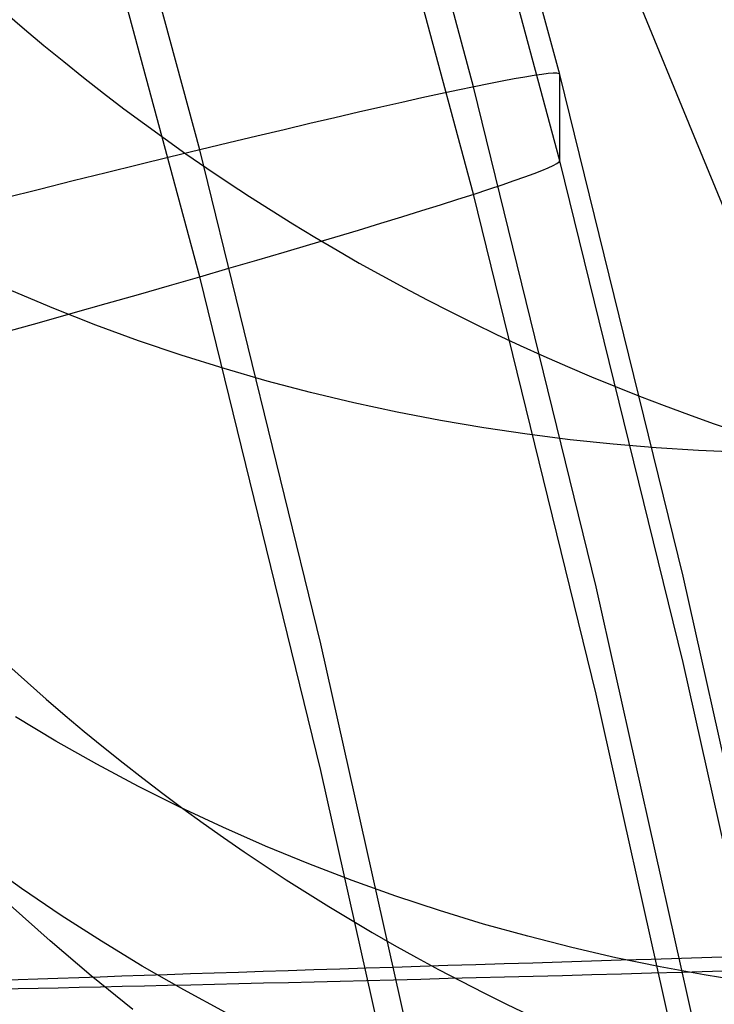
# Model space of a CAD drawing. Extents: x -1634 to -184, y -278 to 263.
# Tile 115 of 242: x -1151.11 to -1145.65, y 75.28 to 83.01. Entities that reach past the tile are written whole.
import ezdxf

# ---------------------------------------------------------------- set-up
doc = ezdxf.new("R2010")
doc.units = 0
doc.layers.add('PREDEFINITO', color=7, linetype='CONTINUOUS')

msp = doc.modelspace()

# ---------------------------------------------------------------- linework, layer by layer
at = {"layer": 'PREDEFINITO'}
for p, q in [((-1146.8652, 82.5819, 432.2073), (-1147.92, 86.4999, 432.1189)), ((-1147.5437, 82.4847, 435.8914), (-1148.5943, 86.3876, 435.8033)), ((-1149.6957, 81.9897, 439.2936), (-1150.7329, 85.8446, 439.2065)), ((-1146.8652, 81.9046, 402.215), (-1147.92, 85.8226, 402.1265)), ((-1147.5437, 81.6413, 398.539), (-1148.5943, 85.5442, 398.4509)), ((-1149.6957, 80.9932, 395.1627), (-1150.7329, 84.8481, 395.0756)), ((-1145.8085, 82.0977, 664.0264), (-1146.3517, 83.417, 666.3965)), ((-1147.2235, 82.5476, 434.9067), (-1147.3179, 82.5299, 435.2343)), ((-1147.1399, 82.5623, 434.576), (-1147.2235, 82.5476, 434.9067)), ((-1147.0673, 82.5741, 434.2425), (-1147.1399, 82.5623, 434.576)), ((-1147.0057, 82.5829, 433.9068), (-1147.0673, 82.5741, 434.2425)), ((-1146.9552, 82.5887, 433.5692), (-1147.0057, 82.5829, 433.9068)), ((-1146.9158, 82.5915, 433.23), (-1146.9552, 82.5887, 433.5692)), ((-1146.8877, 82.5913, 432.8897), (-1146.9158, 82.5915, 433.23)), ((-1146.8708, 82.5881, 432.5487), (-1146.8877, 82.5913, 432.8897)), ((-1146.8652, 82.5819, 432.2073), (-1146.8708, 82.5881, 432.5487)), ((-1145.8962, 78.6407, 432.2963), (-1146.8652, 82.5819, 432.2073)), ((-1146.8652, 81.9046, 402.215), (-1146.8652, 82.5819, 432.2073)), ((-1147.6652, 82.4593, 436.195), (-1147.8018, 82.4301, 436.5066)), ((-1147.5389, 82.4857, 435.8789), (-1147.6652, 82.4593, 436.195)), ((-1146.5785, 78.5582, 435.9801), (-1147.5437, 82.4847, 435.8914)), ((-1147.4231, 82.5093, 435.5585), (-1147.5389, 82.4857, 435.8789)), ((-1147.3179, 82.5299, 435.2343), (-1147.4231, 82.5093, 435.5585)), ((-1147.9486, 82.398, 436.8132), (-1148.1053, 82.3631, 437.1145)), ((-1147.8018, 82.4301, 436.5066), (-1147.9486, 82.398, 436.8132)), ((-1148.272, 82.3255, 437.4102), (-1148.4482, 82.2852, 437.6998)), ((-1148.1053, 82.3631, 437.1145), (-1148.272, 82.3255, 437.4102)), ((-1148.6339, 82.2423, 437.9832), (-1148.8287, 82.1967, 438.2598)), ((-1148.4482, 82.2852, 437.6998), (-1148.6339, 82.2423, 437.9832)), ((-1149.0326, 82.1486, 438.5295), (-1149.2452, 82.0981, 438.7919)), ((-1148.8287, 82.1967, 438.2598), (-1149.0326, 82.1486, 438.5295)), ((-1149.2452, 82.0981, 438.7919), (-1149.4663, 82.0451, 439.0466)), ((-1145.2858, 80.8275, 661.6247), (-1145.8085, 82.0977, 664.0264)), ((-1149.4663, 82.0451, 439.0466), (-1149.6956, 81.9897, 439.2935)), ((-1149.9329, 81.932, 439.5321), (-1150.1778, 81.8721, 439.7623)), ((-1149.6956, 81.9897, 439.2935), (-1149.9329, 81.932, 439.5321)), ((-1148.7422, 78.1095, 439.3812), (-1149.6957, 81.9897, 439.2936)), ((-1150.1778, 81.8721, 439.7623), (-1150.4302, 81.8101, 439.9837)), ((-1147.0057, 81.8289, 400.5172), (-1146.9552, 81.85, 400.8542)), ((-1146.9552, 81.85, 400.8542), (-1146.9158, 81.8681, 401.1929)), ((-1146.9158, 81.8681, 401.1929), (-1146.8877, 81.8832, 401.5329)), ((-1146.8877, 81.8832, 401.5329), (-1146.8708, 81.8954, 401.8737)), ((-1146.8708, 81.8954, 401.8737), (-1146.8652, 81.9046, 402.215)), ((-1145.8962, 77.9635, 402.304), (-1146.8652, 81.9046, 402.215)), ((-1150.4302, 81.8101, 439.9837), (-1150.6897, 81.7459, 440.1962)), ((-1147.2235, 81.7485, 399.5199), (-1147.1399, 81.7782, 399.8497)), ((-1147.1399, 81.7782, 399.8497), (-1147.0673, 81.805, 400.1822)), ((-1147.0673, 81.805, 400.1822), (-1147.0057, 81.8289, 400.5172)), ((-1150.6897, 81.7459, 440.1962), (-1150.956, 81.6797, 440.3994)), ((-1147.4231, 81.6808, 398.8705), (-1147.3179, 81.7161, 399.1934)), ((-1147.3179, 81.7161, 399.1934), (-1147.2235, 81.7485, 399.5199)), ((-1150.956, 81.6797, 440.3994), (-1151.2288, 81.6116, 440.5931)), ((-1147.6652, 81.6022, 398.2369), (-1147.5389, 81.6429, 398.5515)), ((-1146.5785, 77.7148, 398.6277), (-1147.5437, 81.6413, 398.539)), ((-1147.5389, 81.6429, 398.5515), (-1147.4231, 81.6808, 398.8705)), ((-1147.9486, 81.513, 397.6221), (-1147.8018, 81.5589, 397.927)), ((-1147.8018, 81.5589, 397.927), (-1147.6652, 81.6022, 398.2369)), ((-1148.272, 81.4137, 397.029), (-1148.1053, 81.4646, 397.3227)), ((-1148.1053, 81.4646, 397.3227), (-1147.9486, 81.513, 397.6221)), ((-1148.4482, 81.3603, 396.7415), (-1148.272, 81.4137, 397.029)), ((-1148.8287, 81.2467, 396.186), (-1148.6339, 81.3047, 396.4604)), ((-1148.6339, 81.3047, 396.4604), (-1148.4482, 81.3603, 396.7415)), ((-1149.0326, 81.1865, 395.9188), (-1148.8287, 81.2467, 396.186)), ((-1149.2452, 81.1241, 395.659), (-1149.0326, 81.1865, 395.9188)), ((-1149.4663, 81.0597, 395.4069), (-1149.2452, 81.1241, 395.659)), ((-1149.9329, 80.9248, 394.927), (-1149.6956, 80.9932, 395.1628)), ((-1148.7422, 77.113, 395.2503), (-1149.6957, 80.9932, 395.1627)), ((-1149.6956, 80.9932, 395.1628), (-1149.4663, 81.0597, 395.4069)), ((-1150.1778, 80.8546, 394.6998), (-1149.9329, 80.9248, 394.927)), ((-1150.8435, 80.7429, 657.8965), (-1151.1727, 80.8814, 657.7858)), ((-1150.4302, 80.7826, 394.4813), (-1150.1778, 80.8546, 394.6998)), ((-1150.6897, 80.7089, 394.272), (-1150.4302, 80.7826, 394.4813)), ((-1150.956, 80.6336, 394.072), (-1150.6897, 80.7089, 394.272)), ((-1150.5116, 80.6127, 658.0031), (-1150.8435, 80.7429, 657.8965)), ((-1151.2288, 80.5568, 393.8816), (-1150.956, 80.6336, 394.072)), ((-1150.1773, 80.4906, 658.1057), (-1150.5116, 80.6127, 658.0031)), ((-1149.8411, 80.3768, 658.2043), (-1150.1773, 80.4906, 658.1057)), ((-1149.5032, 80.2711, 658.2987), (-1149.8411, 80.3768, 658.2043)), ((-1149.1641, 80.1735, 658.3891), (-1149.5032, 80.2711, 658.2987)), ((-1148.824, 80.0841, 658.4753), (-1149.1641, 80.1735, 658.3891)), ((-1148.4833, 80.0027, 658.5573), (-1148.824, 80.0841, 658.4753)), ((-1148.1424, 79.9292, 658.6353), (-1148.4833, 80.0027, 658.5573)), ((-1147.8015, 79.8636, 658.7091), (-1148.1424, 79.9292, 658.6353)), ((-1147.461, 79.8058, 658.7788), (-1147.8015, 79.8636, 658.7091)), ((-1147.1211, 79.7556, 658.8444), (-1147.461, 79.8058, 658.7788)), ((-1146.7822, 79.7129, 658.906), (-1147.1211, 79.7556, 658.8444)), ((-1146.4445, 79.6777, 658.9635), (-1146.7822, 79.7129, 658.906)), ((-1146.1084, 79.6496, 659.0171), (-1146.4445, 79.6777, 658.9635)), ((-1145.774, 79.6287, 659.0667), (-1146.1084, 79.6496, 659.0171)), ((-1145.4416, 79.6147, 659.1125), (-1145.774, 79.6287, 659.0667)), ((-1145.0099, 74.6782, 432.3858), (-1145.8962, 78.6407, 432.2963)), ((-1145.6953, 74.6098, 436.0692), (-1146.5785, 78.5582, 435.9801)), ((-1147.8695, 74.2058, 439.4693), (-1148.7422, 78.1095, 439.3812)), ((-1145.0099, 74.001, 402.3934), (-1145.8962, 77.9635, 402.304)), ((-1145.6953, 73.7663, 398.7169), (-1146.5785, 77.7148, 398.6277)), ((-1150.8264, 77.3453, 647.8252), (-1151.1444, 77.5355, 647.7201)), ((-1150.504, 77.1633, 647.9272), (-1150.8264, 77.3453, 647.8252)), ((-1150.1776, 76.9897, 648.026), (-1150.504, 77.1633, 647.9272)), ((-1147.8695, 73.2093, 395.3385), (-1148.7422, 77.113, 395.2503)), ((-1149.8474, 76.8246, 648.1214), (-1150.1776, 76.9897, 648.026)), ((-1149.514, 76.6679, 648.2135), (-1149.8474, 76.8246, 648.1214)), ((-1149.1776, 76.5198, 648.3023), (-1149.514, 76.6679, 648.2135)), ((-1148.8386, 76.3803, 648.3875), (-1149.1776, 76.5198, 648.3023)), ((-1151.097, 76.1879, 642.736), (-1151.4031, 76.4076, 642.6352)), ((-1148.4974, 76.2494, 648.4694), (-1148.8386, 76.3803, 648.3875)), ((-1148.1543, 76.1271, 648.5477), (-1148.4974, 76.2494, 648.4694)), ((-1150.7853, 75.9762, 642.8342), (-1151.097, 76.1879, 642.736)), ((-1147.8097, 76.0133, 648.6225), (-1148.1543, 76.1271, 648.5477)), ((-1150.8713, 75.775, 555.4904), (-1151.1859, 76.0567, 555.5647)), ((-1150.4686, 75.7727, 642.9297), (-1150.7853, 75.9762, 642.8342)), ((-1147.464, 75.9081, 648.6938), (-1147.8097, 76.0133, 648.6225)), ((-1147.1174, 75.8115, 648.7615), (-1147.464, 75.9081, 648.6938)), ((-1146.7704, 75.7232, 648.8257), (-1147.1174, 75.8115, 648.7615)), ((-1150.5497, 75.5017, 555.4174), (-1150.8713, 75.775, 555.4904)), ((-1150.1472, 75.5775, 643.0222), (-1150.4686, 75.7727, 642.9297)), ((-1146.4232, 75.6433, 648.8864), (-1146.7704, 75.7232, 648.8257)), ((-1149.8214, 75.3907, 643.1119), (-1150.1472, 75.5775, 643.0222)), ((-1146.0762, 75.5717, 648.9436), (-1146.4232, 75.6433, 648.8864)), ((-1150.2212, 75.2369, 555.3457), (-1150.5497, 75.5017, 555.4174)), ((-1145.7298, 75.5082, 648.9973), (-1146.0762, 75.5717, 648.9436)), ((-1145.3841, 75.4527, 649.0475), (-1145.7298, 75.5082, 648.9973)), ((-1149.4915, 75.2124, 643.1986), (-1149.8214, 75.3907, 643.1119))]:
    msp.add_line(p, q, dxfattribs=at)
at = {"layer": 'PREDEFINITO', "extrusion": (-0.004203, 0.253612, -0.967297)}
msp.add_circle((1138.1717, 244.7489, -483.4974), 16.9081, dxfattribs=at)
at = {"layer": 'PREDEFINITO', "extrusion": (0.005317, 0.266436, -0.963838)}
msp.add_circle((1141.3617, 211.3431, -513.7435), 16.598, dxfattribs=at)
at = {"layer": 'PREDEFINITO', "extrusion": (0.02853, -0.999576, 0.005811)}
msp.add_circle((-1140.7854, 296.1003, -106.5274), 10, dxfattribs=at)

doc.saveas('drawing.dxf')
